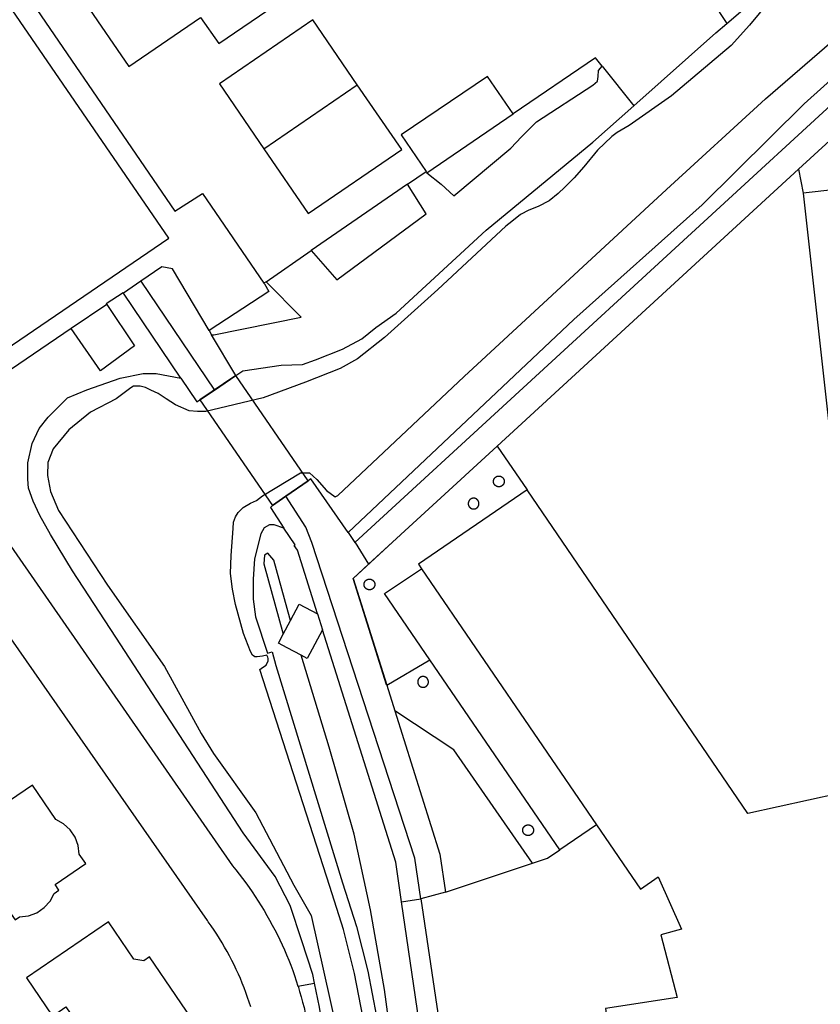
# Model space of a CAD drawing. Header units: metres. Extents: x 174255 to 175175, y 462028 to 462911.
# Tile 203 of 256: x 175056.342 to 175057.086, y 462724.851 to 462725.766. Entities that reach past the tile are written whole.
import ezdxf

# ---------------------------------------------------------------- set-up
doc = ezdxf.new("R2010")
doc.units = ezdxf.units.M
doc.layers.add('N-XX-AL-LIJN_0.20-G', color=7, linetype='Continuous', lineweight=25)

# ---------------------------------------------------------------- blocks, each defined once
blk = doc.blocks.new('Situatie')
at = {"lineweight": -3}
for p, q in [((0.83602, 12.11202), (0.8655, 12.07517)), ((0.52157, 12.03521), (0.6085, 12.09453)), ((0.65504, 12.00209), (0.67243, 12.01409)), ((0.52372, 11.91152), (0.56573, 11.9405)), ((0.4075, 11.91215), (0.39122, 11.90105)), ((0.4075, 11.91215), (0.47577, 11.81094)), ((0.37568, 11.89047), (0.3428, 11.86809)), ((0.4956, 11.82443), (0.47312, 11.8623)), ((0.73839, 11.7588), (0.61887, 11.64898)), ((0.52925, 11.5677), (0.53295, 11.55501)), ((0.63581, 11.53649), (0.6759, 11.56008)), ((0.64956, 11.33537), (0.66741, 11.33799)), ((0.69045, 11.34426), (0.66741, 11.33799)), ((0.55337, 11.25702), (0.56878, 11.25974))]:
    blk.add_line(p, q, dxfattribs=at)
for points in [[(0.09685, 12.4758), (0.17153, 12.36789), (0.20392, 12.32015), (0.2571, 12.24261), (0.26609, 12.2295), (0.43912, 11.97722), (0.46452, 11.99362), (0.52177, 11.91018)], [(-0.60802, 11.24212), (-0.52198, 11.29952), (-0.07468, 11.60552), (0.43352, 11.95202), (0.10952, 12.42422), (0.05878, 12.38914)], [(0.93792, 12.17252), (0.95168, 12.15171), (1.03502, 12.22315), (1.05201, 12.23156), (1.05529, 12.23115), (1.05856, 12.22951), (1.08279, 12.19277), (1.1008, 12.16546), (1.10305, 12.1626), (1.10449, 12.1583), (1.10449, 12.154), (1.10245, 12.14929), (1.09365, 12.13987), (1.02348, 12.07695), (0.92897, 11.98288), (0.80949, 11.87651), (0.59996, 11.67837), (0.60631, 11.66925), (1.07539, 12.10037), (1.13465, 12.15456), (1.13514, 12.15492), (1.06355, 12.25898), (1.01212, 12.22362)], [(0.99071, 12.17174), (0.97271, 12.15002), (0.95594, 12.13117), (0.90049, 12.08443), (0.861, 12.05676), (0.84974, 12.0504), (0.84504, 12.04651), (0.83174, 12.0338), (0.81906, 12.01843), (0.81006, 12.00798), (0.80126, 11.99938), (0.79513, 11.99343), (0.78674, 11.98687), (0.77651, 11.98134), (0.76791, 11.97805), (0.76013, 11.97416), (0.75195, 11.9676), (0.74642, 11.96329), (0.68321, 11.90447), (0.6337, 11.85959), (0.60873, 11.83991), (0.59257, 11.83089), (0.56043, 11.81816), (0.52113, 11.80359), (0.46771, 11.79085), (0.45992, 11.79084), (0.45235, 11.79145), (0.43965, 11.79717), (0.43104, 11.80269), (0.42346, 11.8076), (0.4167, 11.81067), (0.41158, 11.81332), (0.40687, 11.81455), (0.4038, 11.81454), (0.40053, 11.81454), (0.39807, 11.81311), (0.38457, 11.80286), (0.36062, 11.79035), (0.34037, 11.77395), (0.32584, 11.75612), (0.32094, 11.74342), (0.32075, 11.73134), (0.32342, 11.7166), (0.33081, 11.6988), (0.37632, 11.62963), (0.42922, 11.55412), (0.46346, 11.49171), (0.47495, 11.47309), (0.5141, 11.41784), (0.54958, 11.35071), (0.56558, 11.32267), (0.59506, 11.19084)], [(0.61399, 11.22713), (0.60603, 11.26854), (0.59565, 11.3094), (0.58289, 11.34959), (0.51787, 11.55122), (0.52041, 11.55298), (0.52389, 11.55523), (0.52573, 11.55912), (0.52573, 11.56138), (0.52532, 11.56261), (0.5245, 11.56445), (0.5204, 11.56362), (0.51549, 11.56301), (0.51324, 11.563), (0.51098, 11.56443), (0.50914, 11.56791), (0.50278, 11.5847), (0.49518, 11.61151), (0.4925, 11.62584), (0.49065, 11.64038), (0.49116, 11.65717), (0.49319, 11.68235), (0.49359, 11.68809), (0.49523, 11.693), (0.49768, 11.6971), (0.50239, 11.70161), (0.50934, 11.70571), (0.51498, 11.70831), (0.52037, 11.71268), (0.55578, 11.73398), (0.56395, 11.73398), (0.57075, 11.72762), (0.57982, 11.71763), (0.58793, 11.7118), (0.59042, 11.71274), (0.70785, 11.82341), (0.89565, 11.99721), (0.98772, 12.08144), (1.07447, 12.15645)], [(0.35616, 12.16987), (0.39612, 12.11152), (0.46292, 12.15712), (0.47972, 12.13292), (0.56212, 12.18932), (0.5645, 12.18441)], [(0.6085, 12.09453), (0.56722, 12.15482), (0.48042, 12.09552), (0.52157, 12.03521)], [(0.44451, 11.82206), (0.45941, 11.79997), (0.46234, 11.8018), (0.47577, 11.81094), (0.4956, 11.82443), (0.50219, 11.82884), (0.53782, 11.83389), (0.55768, 11.83472), (0.56956, 11.83883), (0.59473, 11.84888), (0.61254, 11.85852), (0.62583, 11.86898), (0.64466, 11.8823), (0.72833, 11.95936), (0.82736, 12.04114), (0.8655, 12.07517), (0.94152, 12.14301), (0.95168, 12.15171)], [(0.67322, 12.01292), (0.68631, 12.00215), (0.69822, 11.99152), (0.75122, 12.03582), (0.76112, 12.04612), (0.77492, 12.06032), (0.82732, 12.09432), (0.83152, 12.09782), (0.83222, 12.10222), (0.83262, 12.10782), (0.83602, 12.11202), (0.82982, 12.11962), (0.75322, 12.06752)], [(1.14398, 12.00736), (1.18683, 12.00944), (1.18651, 12.01226), (1.18583, 12.01809), (1.18403, 12.03367), (1.18054, 12.06124), (1.13681, 12.12469), (1.08736, 12.07946), (1.01832, 12.01603), (1.02258, 11.99376)], [(0.75322, 12.06752), (0.72932, 12.10222), (0.64922, 12.04812), (0.67243, 12.01409), (0.67322, 12.01292), (0.75322, 12.06752)], [(0.52157, 12.03521), (0.56272, 11.97492), (0.64972, 12.03432), (0.6085, 12.09453)], [(1.01832, 12.01603), (0.73839, 11.7588), (0.7662, 11.71806)], [(1.14398, 12.00736), (1.02258, 11.99376), (1.084, 11.44202), (0.9713, 11.41745), (0.7662, 11.71806), (0.66523, 11.64896), (0.66822, 11.64459), (0.83068, 11.40678), (0.87143, 11.34713), (0.88802, 11.35848), (0.90979, 11.30982), (0.89035, 11.30471), (0.90566, 11.24649), (0.83896, 11.23615), (0.88273, 10.94), (0.92548, 10.94429), (0.94817, 10.92505), (0.97582, 10.86573), (0.97653, 10.86279), (1.13591, 10.90356)], [(0.6725, 11.97455), (0.65504, 12.00209), (0.56573, 11.9405), (0.58941, 11.91346), (0.6725, 11.97455)], [(0.47081, 11.86618), (0.43683, 11.92341), (0.42682, 11.92532), (0.4075, 11.91215)], [(0.52372, 11.91152), (0.52177, 11.91018), (0.52222, 11.90952), (0.52643, 11.90241), (0.47081, 11.86618), (0.47312, 11.8623), (0.47522, 11.86212), (0.55632, 11.87852), (0.52372, 11.91152)], [(0.56878, 11.25974), (0.56715, 11.26778), (0.55689, 11.2991), (0.54621, 11.33185), (0.53226, 11.35866), (0.50254, 11.39938), (0.38424, 11.58129), (0.34385, 11.64289), (0.32355, 11.67665), (0.3135, 11.69446), (0.30734, 11.70776), (0.30304, 11.71984), (0.30241, 11.72803), (0.3024, 11.74338), (0.30648, 11.7612), (0.31281, 11.77513), (0.3212, 11.78578), (0.33941, 11.80361), (0.35721, 11.811), (0.38833, 11.82208), (0.40962, 11.8264), (0.42149, 11.82621), (0.44451, 11.82206), (0.39122, 11.90105), (0.39099, 11.90139), (0.37527, 11.89109), (0.37568, 11.89047), (0.4014, 11.85186), (0.36991, 11.82874), (0.3428, 11.86809), (0.20932, 11.77722)], [(0.20918, 11.77713), (0.49244, 11.36883), (0.49549, 11.3651), (0.49868, 11.36107), (0.50181, 11.35699), (0.50488, 11.35286), (0.50789, 11.34869), (0.51083, 11.34447), (0.5137, 11.3402), (0.51651, 11.33589), (0.51925, 11.33154), (0.52192, 11.32714), (0.52452, 11.3227), (0.52705, 11.31823), (0.52951, 11.31371), (0.5319, 11.30916), (0.53423, 11.30457), (0.53648, 11.29994), (0.53865, 11.29528), (0.54076, 11.29059), (0.54279, 11.28586), (0.54475, 11.2811), (0.54663, 11.27632), (0.54844, 11.2715), (0.55017, 11.26666), (0.55183, 11.26179), (0.55337, 11.25702)], [(0.54224, 11.71231), (0.56273, 11.7264), (0.4956, 11.82443), (0.46234, 11.8018), (0.52968, 11.70367), (0.54224, 11.71231)], [(0.50948, 11.2376), (0.50806, 11.24205), (0.50657, 11.24647), (0.505, 11.25087), (0.50335, 11.25524), (0.50163, 11.25958), (0.49984, 11.2639), (0.49797, 11.26818), (0.49603, 11.27243), (0.49402, 11.27664), (0.49194, 11.28082), (0.48978, 11.28496), (0.48756, 11.28907), (0.48526, 11.29313), (0.4829, 11.29716), (0.48046, 11.30115), (0.47796, 11.30509), (0.47539, 11.30899), (0.47276, 11.31285), (0.47006, 11.31666), (0.46921, 11.31782), (0.16836, 11.7493)], [(0.59996, 11.67837), (0.56522, 11.72826), (0.56273, 11.7264), (0.54224, 11.71231), (0.52968, 11.70367), (0.52784, 11.70168), (0.54037, 11.68259), (0.5312, 11.68564), (0.5269, 11.68564), (0.52199, 11.68277), (0.51872, 11.67724), (0.513, 11.65409), (0.51179, 11.63526), (0.51181, 11.61662), (0.51387, 11.60004), (0.52516, 11.56647), (0.52925, 11.5677), (0.53295, 11.55501), (0.59475, 11.3529), (0.60768, 11.31219), (0.61819, 11.27079), (0.62626, 11.22884)], [(0.73989, 11.72098), (0.73981, 11.72098), (0.73972, 11.72099), (0.73963, 11.72099), (0.73954, 11.721), (0.73946, 11.72101), (0.73937, 11.72102), (0.73928, 11.72103), (0.7392, 11.72104), (0.73911, 11.72106), (0.73903, 11.72107), (0.73894, 11.72109), (0.73885, 11.72111), (0.73877, 11.72113), (0.73869, 11.72115), (0.7386, 11.72117), (0.73852, 11.7212), (0.73844, 11.72123), (0.73835, 11.72125), (0.73827, 11.72128), (0.73819, 11.72131), (0.73811, 11.72134), (0.73803, 11.72138), (0.73795, 11.72141), (0.73787, 11.72145), (0.73779, 11.72149), (0.73771, 11.72153), (0.73763, 11.72156), (0.73756, 11.72161), (0.73748, 11.72165), (0.73741, 11.72169), (0.73733, 11.72174), (0.73726, 11.72179), (0.73718, 11.72184), (0.73711, 11.72188), (0.73704, 11.72193), (0.73697, 11.72199), (0.7369, 11.72204), (0.73683, 11.72209), (0.73677, 11.72215), (0.7367, 11.72221), (0.73663, 11.72226), (0.73657, 11.72232), (0.73651, 11.72238), (0.73644, 11.72244), (0.73638, 11.72251), (0.73632, 11.72257), (0.73626, 11.72263), (0.73621, 11.7227), (0.73615, 11.72277), (0.73609, 11.72283), (0.73604, 11.7229), (0.73594, 11.72304), (0.73588, 11.72311), (0.73583, 11.72318), (0.73579, 11.72326), (0.73574, 11.72333), (0.73569, 11.7234), (0.73565, 11.72348), (0.73561, 11.72356), (0.73556, 11.72363), (0.73552, 11.72371), (0.73549, 11.72379), (0.73545, 11.72387), (0.73541, 11.72395), (0.73538, 11.72403), (0.73534, 11.72411), (0.73531, 11.72419), (0.73528, 11.72427), (0.73525, 11.72435), (0.73523, 11.72443), (0.7352, 11.72452), (0.73517, 11.7246), (0.73515, 11.72469), (0.73513, 11.72477), (0.73511, 11.72485), (0.73509, 11.72494), (0.73507, 11.72503), (0.73506, 11.72511), (0.73504, 11.7252), (0.73503, 11.72528), (0.73502, 11.72537), (0.73501, 11.72546), (0.735, 11.72554), (0.73499, 11.72563), (0.73499, 11.72572), (0.73498, 11.72581), (0.73498, 11.72615), (0.73499, 11.72624), (0.73499, 11.72633), (0.735, 11.72642), (0.73501, 11.7265), (0.73502, 11.72659), (0.73503, 11.72668), (0.73504, 11.72676), (0.73506, 11.72685), (0.73507, 11.72693), (0.73509, 11.72702), (0.73511, 11.7271), (0.73513, 11.72719), (0.73515, 11.72727), (0.73517, 11.72736), (0.7352, 11.72744), (0.73523, 11.72752), (0.73525, 11.72761), (0.73528, 11.72769), (0.73531, 11.72777), (0.73534, 11.72785), (0.73538, 11.72793), (0.73541, 11.72801), (0.73545, 11.72809), (0.73549, 11.72817), (0.73552, 11.72825), (0.73556, 11.72833), (0.73561, 11.7284), (0.73565, 11.72848), (0.73569, 11.72855), (0.73574, 11.72863), (0.73579, 11.7287), (0.73583, 11.72878), (0.73588, 11.72885), (0.73594, 11.72892), (0.73599, 11.72899), (0.73604, 11.72906), (0.73609, 11.72913), (0.73615, 11.72919), (0.73621, 11.72926), (0.73626, 11.72933), (0.73632, 11.72939), (0.73638, 11.72945), (0.73644, 11.72952), (0.73651, 11.72958), (0.73657, 11.72964), (0.73663, 11.7297), (0.7367, 11.72975), (0.73677, 11.72981), (0.73683, 11.72987), (0.7369, 11.72992), (0.73697, 11.72997), (0.73704, 11.73002), (0.73711, 11.73008), (0.73718, 11.73013), (0.73726, 11.73017), (0.73733, 11.73022), (0.73741, 11.73027), (0.73748, 11.73031), (0.73756, 11.73035), (0.73763, 11.73039), (0.73771, 11.73044), (0.73779, 11.73047), (0.73787, 11.73051), (0.73795, 11.73055), (0.73803, 11.73058), (0.73811, 11.73062), (0.73819, 11.73065), (0.73835, 11.73071), (0.73844, 11.73074), (0.73852, 11.73076), (0.7386, 11.73079), (0.73869, 11.73081), (0.73877, 11.73083), (0.73885, 11.73085), (0.73894, 11.73087), (0.73903, 11.73089), (0.73911, 11.7309), (0.7392, 11.73092), (0.73928, 11.73093), (0.73937, 11.73094), (0.73946, 11.73095), (0.73954, 11.73096), (0.73963, 11.73097), (0.73972, 11.73097), (0.73981, 11.73098), (0.73989, 11.73098), (0.73998, 11.73098), (0.74007, 11.73098), (0.74015, 11.73098), (0.74024, 11.73097), (0.74033, 11.73097), (0.74042, 11.73096), (0.7405, 11.73095), (0.74068, 11.73093), (0.74076, 11.73092), (0.74085, 11.7309), (0.74093, 11.73089), (0.74102, 11.73087), (0.74111, 11.73085), (0.74119, 11.73083), (0.74127, 11.73081), (0.74136, 11.73079), (0.74144, 11.73076), (0.74153, 11.73074), (0.74161, 11.73071), (0.74169, 11.73068), (0.74177, 11.73065), (0.74185, 11.73062), (0.74193, 11.73058), (0.74201, 11.73055), (0.74209, 11.73051), (0.74217, 11.73047), (0.74225, 11.73044), (0.74233, 11.73039), (0.7424, 11.73035), (0.74248, 11.73031), (0.74256, 11.73027), (0.74263, 11.73022), (0.7427, 11.73017), (0.74278, 11.73013), (0.74285, 11.73008), (0.74292, 11.73002), (0.74299, 11.72997), (0.74306, 11.72992), (0.74313, 11.72987), (0.74319, 11.72981), (0.74326, 11.72975), (0.74333, 11.7297), (0.74339, 11.72964), (0.74345, 11.72958), (0.74352, 11.72952), (0.74358, 11.72945), (0.74364, 11.72939), (0.7437, 11.72933), (0.74375, 11.72926), (0.74381, 11.72919), (0.74387, 11.72913), (0.74392, 11.72906), (0.74397, 11.72899), (0.74403, 11.72892), (0.74408, 11.72885), (0.74412, 11.72878), (0.74417, 11.7287), (0.74422, 11.72863), (0.74427, 11.72855), (0.74431, 11.72848), (0.74435, 11.7284), (0.7444, 11.72833), (0.74444, 11.72825), (0.74447, 11.72817), (0.74451, 11.72809), (0.74455, 11.72801), (0.74458, 11.72793), (0.74462, 11.72785), (0.74465, 11.72777), (0.74468, 11.72769), (0.74471, 11.72761), (0.74473, 11.72752), (0.74476, 11.72744), (0.74479, 11.72736), (0.74481, 11.72727), (0.74483, 11.72719), (0.74485, 11.7271), (0.74487, 11.72702), (0.74489, 11.72693), (0.7449, 11.72685), (0.74492, 11.72676), (0.74493, 11.72668), (0.74494, 11.72659), (0.74495, 11.7265), (0.74496, 11.72642), (0.74497, 11.72633), (0.74497, 11.72624), (0.74498, 11.72615), (0.74498, 11.72581), (0.74497, 11.72572), (0.74497, 11.72563), (0.74496, 11.72554), (0.74495, 11.72546), (0.74493, 11.72528), (0.74492, 11.7252), (0.7449, 11.72511), (0.74489, 11.72503), (0.74487, 11.72494), (0.74485, 11.72485), (0.74483, 11.72477), (0.74481, 11.72469), (0.74479, 11.7246), (0.74476, 11.72452), (0.74473, 11.72443), (0.74471, 11.72435), (0.74468, 11.72427), (0.74465, 11.72419), (0.74462, 11.72411), (0.74458, 11.72403), (0.74455, 11.72395), (0.74451, 11.72387), (0.74447, 11.72379), (0.74444, 11.72371), (0.7444, 11.72363), (0.74435, 11.72356), (0.74431, 11.72348), (0.74427, 11.7234), (0.74422, 11.72333), (0.74417, 11.72326), (0.74412, 11.72318), (0.74408, 11.72311), (0.74403, 11.72304), (0.74397, 11.72297), (0.74392, 11.7229), (0.74387, 11.72283), (0.74381, 11.72277), (0.74375, 11.7227), (0.7437, 11.72263), (0.74358, 11.72251), (0.74352, 11.72244), (0.74345, 11.72238), (0.74339, 11.72232), (0.74333, 11.72226), (0.74326, 11.72221), (0.74319, 11.72215), (0.74313, 11.72209), (0.74306, 11.72204), (0.74299, 11.72199), (0.74292, 11.72193), (0.74285, 11.72188), (0.74278, 11.72184), (0.7427, 11.72179), (0.74256, 11.72169), (0.74248, 11.72165), (0.7424, 11.72161), (0.74233, 11.72156), (0.74225, 11.72153), (0.74217, 11.72149), (0.74209, 11.72145), (0.74201, 11.72141), (0.74193, 11.72138), (0.74185, 11.72134), (0.74177, 11.72131), (0.74169, 11.72128), (0.74161, 11.72125), (0.74153, 11.72123), (0.74144, 11.7212), (0.74136, 11.72117), (0.74127, 11.72115), (0.74119, 11.72113), (0.74111, 11.72111), (0.74102, 11.72109), (0.74093, 11.72107), (0.74085, 11.72106), (0.74076, 11.72104), (0.74068, 11.72103), (0.74059, 11.72102), (0.7405, 11.72101), (0.74042, 11.721), (0.74033, 11.72099), (0.74024, 11.72099), (0.74015, 11.72098), (0.74007, 11.72098), (0.73998, 11.72098), (0.73989, 11.72098)], [(0.66741, 11.33799), (0.66177, 11.37589), (0.56611, 11.66927), (0.56054, 11.68349), (0.54224, 11.71231), (0.54224, 11.71231)], [(0.71668, 11.71038), (0.7166, 11.71038), (0.71651, 11.71038), (0.71642, 11.71038), (0.71634, 11.71038), (0.71625, 11.71037), (0.71616, 11.71037), (0.71607, 11.71036), (0.71599, 11.71035), (0.7159, 11.71034), (0.71581, 11.71033), (0.71573, 11.71032), (0.71564, 11.7103), (0.71556, 11.71029), (0.71547, 11.71027), (0.71539, 11.71025), (0.7153, 11.71023), (0.71522, 11.71021), (0.71513, 11.71019), (0.71505, 11.71016), (0.71497, 11.71013), (0.71488, 11.71011), (0.7148, 11.71008), (0.71472, 11.71005), (0.71464, 11.71002), (0.71456, 11.70998), (0.71448, 11.70995), (0.7144, 11.70991), (0.71432, 11.70987), (0.71424, 11.70984), (0.71416, 11.7098), (0.71409, 11.70975), (0.71401, 11.70971), (0.71394, 11.70967), (0.71386, 11.70962), (0.71379, 11.70957), (0.71371, 11.70952), (0.71364, 11.70948), (0.71357, 11.70943), (0.7135, 11.70937), (0.71343, 11.70932), (0.71336, 11.70927), (0.7133, 11.70921), (0.71323, 11.70915), (0.71316, 11.7091), (0.7131, 11.70904), (0.71304, 11.70898), (0.71297, 11.70892), (0.71291, 11.70885), (0.71285, 11.70879), (0.71279, 11.70873), (0.71274, 11.70866), (0.71268, 11.70859), (0.71262, 11.70853), (0.71257, 11.70846), (0.71252, 11.70839), (0.71247, 11.70832), (0.71241, 11.70825), (0.71236, 11.70818), (0.71232, 11.7081), (0.71227, 11.70803), (0.71222, 11.70796), (0.71218, 11.70788), (0.71214, 11.7078), (0.7121, 11.70773), (0.71206, 11.70765), (0.71202, 11.70757), (0.71198, 11.70749), (0.71194, 11.70741), (0.71191, 11.70733), (0.71187, 11.70725), (0.71184, 11.70717), (0.71181, 11.70709), (0.71178, 11.70701), (0.71175, 11.70693), (0.71173, 11.70684), (0.7117, 11.70676), (0.71168, 11.70667), (0.71166, 11.70659), (0.71164, 11.70651), (0.71162, 11.70642), (0.7116, 11.70633), (0.71159, 11.70625), (0.71157, 11.70616), (0.71156, 11.70608), (0.71155, 11.70599), (0.71154, 11.7059), (0.71153, 11.70582), (0.71152, 11.70573), (0.71152, 11.70564), (0.71151, 11.70555), (0.71151, 11.70538), (0.71151, 11.70521), (0.71152, 11.70512), (0.71152, 11.70503), (0.71153, 11.70494), (0.71154, 11.70486), (0.71155, 11.70477), (0.71156, 11.70468), (0.71157, 11.7046), (0.71159, 11.70451), (0.7116, 11.70443), (0.71162, 11.70434), (0.71164, 11.70425), (0.71166, 11.70417), (0.71168, 11.70409), (0.7117, 11.704), (0.71173, 11.70392), (0.71175, 11.70384), (0.71178, 11.70375), (0.71184, 11.70359), (0.71187, 11.70351), (0.71191, 11.70343), (0.71194, 11.70335), (0.71198, 11.70327), (0.71202, 11.70319), (0.71206, 11.70311), (0.7121, 11.70303), (0.71214, 11.70296), (0.71218, 11.70288), (0.71222, 11.70281), (0.71227, 11.70273), (0.71232, 11.70266), (0.71236, 11.70258), (0.71241, 11.70251), (0.71247, 11.70244), (0.71252, 11.70237), (0.71257, 11.7023), (0.71262, 11.70223), (0.71268, 11.70217), (0.71274, 11.7021), (0.71279, 11.70203), (0.71285, 11.70197), (0.71291, 11.70191), (0.71297, 11.70184), (0.71304, 11.70178), (0.7131, 11.70172), (0.71316, 11.70166), (0.71323, 11.70161), (0.7133, 11.70155), (0.71336, 11.70149), (0.71343, 11.70144), (0.7135, 11.70139), (0.71357, 11.70134), (0.71364, 11.70128), (0.71371, 11.70123), (0.71379, 11.70119), (0.71386, 11.70114), (0.71394, 11.70109), (0.71401, 11.70105), (0.71409, 11.70101), (0.71416, 11.70096), (0.71424, 11.70092), (0.71432, 11.70089), (0.7144, 11.70085), (0.71448, 11.70081), (0.71456, 11.70078), (0.71464, 11.70074), (0.7148, 11.70068), (0.71488, 11.70065), (0.71497, 11.70063), (0.71505, 11.7006), (0.71513, 11.70057), (0.71522, 11.70055), (0.7153, 11.70053), (0.71539, 11.70051), (0.71547, 11.70049), (0.71556, 11.70047), (0.71564, 11.70046), (0.71573, 11.70044), (0.71581, 11.70043), (0.7159, 11.70042), (0.71599, 11.70041), (0.71607, 11.7004), (0.71616, 11.70039), (0.71625, 11.70039), (0.71634, 11.70038), (0.71642, 11.70038), (0.71651, 11.70038), (0.7166, 11.70038), (0.71668, 11.70038), (0.71677, 11.70039), (0.71686, 11.70039), (0.71695, 11.7004), (0.71703, 11.70041), (0.71712, 11.70042), (0.71721, 11.70043), (0.71729, 11.70044), (0.71738, 11.70046), (0.71746, 11.70047), (0.71755, 11.70049), (0.71763, 11.70051), (0.71772, 11.70053), (0.7178, 11.70055), (0.71789, 11.70057), (0.71797, 11.7006), (0.71806, 11.70063), (0.71814, 11.70065), (0.71822, 11.70068), (0.7183, 11.70071), (0.71838, 11.70074), (0.71846, 11.70078), (0.71854, 11.70081), (0.71862, 11.70085), (0.7187, 11.70089), (0.71878, 11.70092), (0.71886, 11.70096), (0.71893, 11.70101), (0.71901, 11.70105), (0.71909, 11.70109), (0.71916, 11.70114), (0.71923, 11.70119), (0.71931, 11.70123), (0.71938, 11.70128), (0.71945, 11.70134), (0.71959, 11.70144), (0.71966, 11.70149), (0.71972, 11.70155), (0.71979, 11.70161), (0.71986, 11.70166), (0.71992, 11.70172), (0.71998, 11.70178), (0.72005, 11.70184), (0.72011, 11.70191), (0.72017, 11.70197), (0.72023, 11.70203), (0.72028, 11.7021), (0.72034, 11.70217), (0.7204, 11.70223), (0.72045, 11.7023), (0.7205, 11.70237), (0.72056, 11.70244), (0.72061, 11.70251), (0.72065, 11.70258), (0.7207, 11.70266), (0.72075, 11.70273), (0.7208, 11.70281), (0.72084, 11.70288), (0.72088, 11.70296), (0.72092, 11.70303), (0.72096, 11.70311), (0.721, 11.70319), (0.72104, 11.70327), (0.72108, 11.70335), (0.72111, 11.70343), (0.72115, 11.70351), (0.72118, 11.70359), (0.72121, 11.70367), (0.72124, 11.70375), (0.72127, 11.70384), (0.72129, 11.70392), (0.72132, 11.704), (0.72134, 11.70409), (0.72136, 11.70417), (0.72138, 11.70425), (0.7214, 11.70434), (0.72142, 11.70443), (0.72143, 11.70451), (0.72145, 11.7046), (0.72146, 11.70468), (0.72148, 11.70486), (0.72149, 11.70494), (0.7215, 11.70503), (0.7215, 11.70512), (0.72151, 11.70521), (0.72151, 11.70555), (0.7215, 11.70564), (0.7215, 11.70573), (0.72149, 11.70582), (0.72148, 11.7059), (0.72147, 11.70599), (0.72146, 11.70608), (0.72145, 11.70616), (0.72143, 11.70625), (0.72142, 11.70633), (0.7214, 11.70642), (0.72138, 11.70651), (0.72136, 11.70659), (0.72134, 11.70667), (0.72132, 11.70676), (0.72129, 11.70684), (0.72127, 11.70693), (0.72124, 11.70701), (0.72121, 11.70709), (0.72118, 11.70717), (0.72115, 11.70725), (0.72111, 11.70733), (0.72108, 11.70741), (0.72104, 11.70749), (0.721, 11.70757), (0.72096, 11.70765), (0.72092, 11.70773), (0.72088, 11.7078), (0.72084, 11.70788), (0.7208, 11.70796), (0.72075, 11.70803), (0.7207, 11.7081), (0.72065, 11.70818), (0.72061, 11.70825), (0.72056, 11.70832), (0.7205, 11.70839), (0.72045, 11.70846), (0.7204, 11.70853), (0.72034, 11.70859), (0.72028, 11.70866), (0.72023, 11.70873), (0.72017, 11.70879), (0.72011, 11.70885), (0.72005, 11.70892), (0.71998, 11.70898), (0.71992, 11.70904), (0.71986, 11.7091), (0.71979, 11.70915), (0.71972, 11.70921), (0.71966, 11.70927), (0.71959, 11.70932), (0.71952, 11.70937), (0.71945, 11.70943), (0.71938, 11.70948), (0.71931, 11.70952), (0.71923, 11.70957), (0.71916, 11.70962), (0.71909, 11.70967), (0.71901, 11.70971), (0.71893, 11.70975), (0.71886, 11.7098), (0.71878, 11.70984), (0.7187, 11.70987), (0.71862, 11.70991), (0.71854, 11.70995), (0.71846, 11.70998), (0.71838, 11.71002), (0.7183, 11.71005), (0.71822, 11.71008), (0.71814, 11.71011), (0.71806, 11.71013), (0.71797, 11.71016), (0.71789, 11.71019), (0.7178, 11.71021), (0.71772, 11.71023), (0.71763, 11.71025), (0.71755, 11.71027), (0.71746, 11.71029), (0.71738, 11.7103), (0.71729, 11.71032), (0.71721, 11.71033), (0.71712, 11.71034), (0.71703, 11.71035), (0.71695, 11.71036), (0.71686, 11.71037), (0.71677, 11.71037), (0.71668, 11.71038)], [(0.57158, 11.6028), (0.5529, 11.66216), (0.54974, 11.66628), (0.55066, 11.66693), (0.54037, 11.68259)], [(0.63562, 11.53695), (0.60463, 11.63589), (0.64895, 11.67662)], [(0.60631, 11.66925), (0.60638, 11.66913), (0.61887, 11.64898)], [(0.53971, 11.58411), (0.54646, 11.59678), (0.54584, 11.59882), (0.53083, 11.65266), (0.52524, 11.65923), (0.52226, 11.65738), (0.52172, 11.64926), (0.53971, 11.58411)], [(0.61887, 11.64898), (0.60463, 11.63589), (0.63581, 11.53649), (0.64325, 11.51275)], [(0.83068, 11.40678), (0.79655, 11.3836), (0.6759, 11.56008), (0.63362, 11.62193), (0.66822, 11.64459)], [(0.61991, 11.63521), (0.62, 11.6352), (0.62009, 11.6352), (0.62018, 11.63519), (0.62026, 11.63518), (0.62035, 11.63517), (0.62044, 11.63516), (0.62052, 11.63515), (0.62061, 11.63513), (0.62069, 11.63512), (0.62078, 11.6351), (0.62087, 11.63508), (0.62095, 11.63506), (0.62103, 11.63504), (0.62112, 11.63502), (0.6212, 11.63499), (0.62129, 11.63496), (0.62137, 11.63494), (0.62145, 11.63491), (0.62153, 11.63488), (0.62161, 11.63485), (0.62169, 11.63481), (0.62177, 11.63478), (0.62185, 11.63474), (0.62193, 11.6347), (0.62201, 11.63467), (0.62209, 11.63463), (0.62216, 11.63458), (0.62224, 11.63454), (0.62232, 11.6345), (0.62239, 11.63445), (0.62246, 11.6344), (0.62254, 11.63436), (0.62261, 11.63431), (0.62268, 11.63425), (0.62275, 11.6342), (0.62282, 11.63415), (0.62289, 11.6341), (0.62295, 11.63404), (0.62302, 11.63398), (0.62309, 11.63393), (0.62315, 11.63387), (0.62321, 11.63381), (0.62328, 11.63375), (0.62334, 11.63368), (0.6234, 11.63362), (0.62346, 11.63356), (0.62351, 11.63349), (0.62357, 11.63342), (0.62363, 11.63336), (0.62368, 11.63329), (0.62373, 11.63322), (0.62379, 11.63315), (0.62384, 11.63308), (0.62388, 11.63301), (0.62393, 11.63293), (0.62398, 11.63286), (0.62403, 11.63278), (0.62407, 11.63271), (0.62411, 11.63263), (0.62416, 11.63256), (0.6242, 11.63248), (0.62423, 11.6324), (0.62427, 11.63232), (0.62431, 11.63224), (0.62434, 11.63216), (0.62438, 11.63208), (0.62441, 11.632), (0.62444, 11.63192), (0.62447, 11.63184), (0.62449, 11.63175), (0.62455, 11.63159), (0.62457, 11.6315), (0.62459, 11.63142), (0.62461, 11.63134), (0.62463, 11.63125), (0.62465, 11.63116), (0.62466, 11.63108), (0.62468, 11.63099), (0.62469, 11.63091), (0.6247, 11.63082), (0.62471, 11.63073), (0.62472, 11.63065), (0.62473, 11.63056), (0.62473, 11.63047), (0.62474, 11.63038), (0.62474, 11.63004), (0.62473, 11.62995), (0.62473, 11.62986), (0.62472, 11.62977), (0.62471, 11.62969), (0.6247, 11.6296), (0.62469, 11.62951), (0.62468, 11.62943), (0.62466, 11.62934), (0.62465, 11.62926), (0.62463, 11.62917), (0.62461, 11.62908), (0.62459, 11.629), (0.62457, 11.62892), (0.62455, 11.62883), (0.62452, 11.62875), (0.62449, 11.62866), (0.62447, 11.62858), (0.62441, 11.62842), (0.62438, 11.62834), (0.62434, 11.62826), (0.62431, 11.62818), (0.62427, 11.6281), (0.62423, 11.62802), (0.6242, 11.62794), (0.62416, 11.62786), (0.62411, 11.62779), (0.62407, 11.62771), (0.62403, 11.62763), (0.62398, 11.62756), (0.62393, 11.62749), (0.62388, 11.62741), (0.62384, 11.62734), (0.62379, 11.62727), (0.62373, 11.6272), (0.62363, 11.62706), (0.62357, 11.627), (0.62351, 11.62693), (0.62346, 11.62686), (0.6234, 11.6268), (0.62334, 11.62674), (0.62328, 11.62667), (0.62321, 11.62661), (0.62315, 11.62655), (0.62309, 11.62649), (0.62302, 11.62644), (0.62295, 11.62638), (0.62289, 11.62632), (0.62282, 11.62627), (0.62275, 11.62622), (0.62268, 11.62616), (0.62261, 11.62611), (0.62254, 11.62607), (0.62246, 11.62602), (0.62239, 11.62597), (0.62232, 11.62592), (0.62224, 11.62588), (0.62216, 11.62584), (0.62209, 11.62579), (0.62201, 11.62575), (0.62193, 11.62572), (0.62185, 11.62568), (0.62177, 11.62564), (0.62169, 11.62561), (0.62161, 11.62557), (0.62153, 11.62554), (0.62145, 11.62551), (0.62137, 11.62548), (0.62129, 11.62546), (0.6212, 11.62543), (0.62112, 11.6254), (0.62103, 11.62538), (0.62095, 11.62536), (0.62087, 11.62534), (0.62078, 11.62532), (0.62069, 11.6253), (0.62061, 11.62529), (0.62052, 11.62527), (0.62044, 11.62526), (0.62035, 11.62525), (0.62026, 11.62524), (0.62018, 11.62523), (0.62009, 11.62522), (0.62, 11.62522), (0.61991, 11.62521), (0.61983, 11.62521), (0.61974, 11.62521), (0.61965, 11.62521), (0.61957, 11.62521), (0.61948, 11.62522), (0.61939, 11.62522), (0.6193, 11.62523), (0.61922, 11.62524), (0.61913, 11.62525), (0.61904, 11.62526), (0.61896, 11.62527), (0.61887, 11.62529), (0.61879, 11.6253), (0.6187, 11.62532), (0.61861, 11.62534), (0.61853, 11.62536), (0.61845, 11.62538), (0.61836, 11.6254), (0.61828, 11.62543), (0.6182, 11.62546), (0.61811, 11.62548), (0.61803, 11.62551), (0.61795, 11.62554), (0.61787, 11.62557), (0.61779, 11.62561), (0.61771, 11.62564), (0.61763, 11.62568), (0.61755, 11.62572), (0.61747, 11.62575), (0.61739, 11.62579), (0.61732, 11.62584), (0.61724, 11.62588), (0.61717, 11.62592), (0.61709, 11.62597), (0.61702, 11.62602), (0.61694, 11.62607), (0.61687, 11.62611), (0.6168, 11.62616), (0.61673, 11.62622), (0.61666, 11.62627), (0.61659, 11.62632), (0.61653, 11.62638), (0.61646, 11.62644), (0.61639, 11.62649), (0.61633, 11.62655), (0.61627, 11.62661), (0.6162, 11.62667), (0.61614, 11.62674), (0.61608, 11.6268), (0.61602, 11.62686), (0.61597, 11.62693), (0.61591, 11.627), (0.61585, 11.62706), (0.6158, 11.62713), (0.61575, 11.6272), (0.6157, 11.62727), (0.61564, 11.62734), (0.61559, 11.62741), (0.61555, 11.62749), (0.6155, 11.62756), (0.61545, 11.62763), (0.61541, 11.62771), (0.61537, 11.62779), (0.61532, 11.62786), (0.61528, 11.62794), (0.61525, 11.62802), (0.61521, 11.6281), (0.61517, 11.62818), (0.61514, 11.62826), (0.6151, 11.62834), (0.61507, 11.62842), (0.61504, 11.6285), (0.61501, 11.62858), (0.61499, 11.62866), (0.61496, 11.62875), (0.61493, 11.62883), (0.61491, 11.62892), (0.61489, 11.629), (0.61487, 11.62908), (0.61485, 11.62917), (0.61483, 11.62926), (0.61482, 11.62934), (0.6148, 11.62943), (0.61479, 11.62951), (0.61478, 11.6296), (0.61477, 11.62969), (0.61476, 11.62977), (0.61475, 11.62986), (0.61475, 11.62995), (0.61474, 11.63004), (0.61474, 11.63038), (0.61475, 11.63047), (0.61475, 11.63056), (0.61476, 11.63065), (0.61477, 11.63073), (0.61478, 11.63082), (0.61479, 11.63091), (0.6148, 11.63099), (0.61482, 11.63108), (0.61483, 11.63116), (0.61485, 11.63125), (0.61487, 11.63134), (0.61489, 11.63142), (0.61491, 11.6315), (0.61493, 11.63159), (0.61499, 11.63175), (0.61501, 11.63184), (0.61504, 11.63192), (0.61507, 11.632), (0.6151, 11.63208), (0.61514, 11.63216), (0.61517, 11.63224), (0.61521, 11.63232), (0.61525, 11.6324), (0.61528, 11.63248), (0.61532, 11.63256), (0.61537, 11.63263), (0.61541, 11.63271), (0.61545, 11.63278), (0.6155, 11.63286), (0.61555, 11.63293), (0.61559, 11.63301), (0.61564, 11.63308), (0.6157, 11.63315), (0.61575, 11.63322), (0.6158, 11.63329), (0.61585, 11.63336), (0.61591, 11.63342), (0.61597, 11.63349), (0.61602, 11.63356), (0.61608, 11.63362), (0.61614, 11.63368), (0.6162, 11.63375), (0.61627, 11.63381), (0.61633, 11.63387), (0.61639, 11.63393), (0.61646, 11.63398), (0.61653, 11.63404), (0.61659, 11.6341), (0.61666, 11.63415), (0.61673, 11.6342), (0.6168, 11.63425), (0.61687, 11.63431), (0.61694, 11.63436), (0.61702, 11.6344), (0.61709, 11.63445), (0.61717, 11.6345), (0.61724, 11.63454), (0.61732, 11.63458), (0.61739, 11.63463), (0.61747, 11.63467), (0.61755, 11.6347), (0.61763, 11.63474), (0.61771, 11.63478), (0.61779, 11.63481), (0.61787, 11.63485), (0.61795, 11.63488), (0.61803, 11.63491), (0.61811, 11.63494), (0.6182, 11.63496), (0.61828, 11.63499), (0.61836, 11.63502), (0.61845, 11.63504), (0.61853, 11.63506), (0.61861, 11.63508), (0.6187, 11.6351), (0.61879, 11.63512), (0.61887, 11.63513), (0.61896, 11.63515), (0.61904, 11.63516), (0.61922, 11.63518), (0.6193, 11.63519), (0.61939, 11.6352), (0.61948, 11.6352), (0.61957, 11.63521), (0.61965, 11.63521), (0.61974, 11.63521), (0.61983, 11.63521), (0.61991, 11.63521)], [(0.54646, 11.59678), (0.55453, 11.61193), (0.57158, 11.6028), (0.57618, 11.58817), (0.56192, 11.56152), (0.55627, 11.56449), (0.54324, 11.57134), (0.53516, 11.57558), (0.53971, 11.58411)], [(0.64956, 11.33537), (0.64415, 11.37218), (0.57618, 11.58817)], [(0.69938, 10.65314), (0.68209, 10.80926), (0.67478, 10.89929), (0.66674, 10.98147), (0.65575, 11.08197), (0.6461, 11.16187), (0.63377, 11.25387), (0.62063, 11.32774), (0.60562, 11.3982), (0.5823, 11.47886), (0.55627, 11.56449)], [(0.66983, 11.54466), (0.66974, 11.54467), (0.66966, 11.54467), (0.66957, 11.54467), (0.66948, 11.54467), (0.6694, 11.54467), (0.66931, 11.54466), (0.66922, 11.54466), (0.66913, 11.54465), (0.66905, 11.54464), (0.66896, 11.54463), (0.66887, 11.54462), (0.66879, 11.54461), (0.6687, 11.54459), (0.66862, 11.54458), (0.66853, 11.54456), (0.66844, 11.54454), (0.66836, 11.54452), (0.66828, 11.5445), (0.66819, 11.54448), (0.66811, 11.54445), (0.66802, 11.54443), (0.66794, 11.5444), (0.66786, 11.54437), (0.66778, 11.54434), (0.6677, 11.54431), (0.66762, 11.54427), (0.66754, 11.54424), (0.66746, 11.5442), (0.66738, 11.54416), (0.6673, 11.54412), (0.66722, 11.54408), (0.66715, 11.54404), (0.66707, 11.544), (0.66699, 11.54396), (0.66692, 11.54391), (0.66685, 11.54386), (0.66677, 11.54381), (0.6667, 11.54377), (0.66663, 11.54371), (0.66656, 11.54366), (0.66649, 11.54361), (0.66642, 11.54356), (0.66636, 11.5435), (0.66629, 11.54344), (0.66622, 11.54339), (0.66616, 11.54333), (0.6661, 11.54327), (0.66603, 11.54321), (0.66597, 11.54314), (0.66591, 11.54308), (0.66585, 11.54302), (0.6658, 11.54295), (0.66574, 11.54288), (0.66568, 11.54282), (0.66563, 11.54275), (0.66558, 11.54268), (0.66552, 11.54261), (0.66547, 11.54254), (0.66543, 11.54247), (0.66538, 11.54239), (0.66533, 11.54232), (0.66528, 11.54224), (0.66524, 11.54217), (0.6652, 11.54209), (0.66515, 11.54202), (0.66512, 11.54194), (0.66508, 11.54186), (0.66504, 11.54178), (0.665, 11.5417), (0.66497, 11.54162), (0.66493, 11.54154), (0.6649, 11.54146), (0.66487, 11.54138), (0.66484, 11.5413), (0.66482, 11.54121), (0.66479, 11.54113), (0.66476, 11.54105), (0.66474, 11.54096), (0.66472, 11.54088), (0.6647, 11.54079), (0.66468, 11.54071), (0.66466, 11.54062), (0.66465, 11.54054), (0.66463, 11.54045), (0.66462, 11.54037), (0.66461, 11.54028), (0.6646, 11.54019), (0.66459, 11.54011), (0.66458, 11.54002), (0.66458, 11.53993), (0.66457, 11.53984), (0.66457, 11.5395), (0.66458, 11.53941), (0.66458, 11.53932), (0.66459, 11.53923), (0.6646, 11.53915), (0.66461, 11.53906), (0.66462, 11.53897), (0.66463, 11.53889), (0.66465, 11.5388), (0.66466, 11.53872), (0.66468, 11.53863), (0.6647, 11.53855), (0.66472, 11.53846), (0.66474, 11.53838), (0.66476, 11.53829), (0.66479, 11.53821), (0.66482, 11.53813), (0.66484, 11.53804), (0.66487, 11.53796), (0.6649, 11.53788), (0.66493, 11.5378), (0.66497, 11.53772), (0.665, 11.53764), (0.66504, 11.53756), (0.66508, 11.53748), (0.66512, 11.5374), (0.66515, 11.53732), (0.6652, 11.53725), (0.66524, 11.53717), (0.66528, 11.5371), (0.66533, 11.53702), (0.66538, 11.53695), (0.66543, 11.53687), (0.66547, 11.5368), (0.66552, 11.53673), (0.66558, 11.53666), (0.66563, 11.53659), (0.66568, 11.53652), (0.66574, 11.53646), (0.6658, 11.53639), (0.66585, 11.53632), (0.66591, 11.53626), (0.66597, 11.5362), (0.66603, 11.53613), (0.6661, 11.53607), (0.66616, 11.53601), (0.66622, 11.53595), (0.66629, 11.5359), (0.66636, 11.53584), (0.66642, 11.53578), (0.66649, 11.53573), (0.66656, 11.53568), (0.66663, 11.53563), (0.6667, 11.53557), (0.66677, 11.53553), (0.66685, 11.53548), (0.66692, 11.53543), (0.66699, 11.53538), (0.66707, 11.53534), (0.66715, 11.5353), (0.66722, 11.53526), (0.6673, 11.53522), (0.66746, 11.53514), (0.66754, 11.5351), (0.66762, 11.53507), (0.6677, 11.53503), (0.66778, 11.535), (0.66786, 11.53497), (0.66794, 11.53494), (0.66802, 11.53491), (0.66811, 11.53489), (0.66819, 11.53486), (0.66828, 11.53484), (0.66836, 11.53482), (0.66844, 11.5348), (0.66853, 11.53478), (0.66862, 11.53476), (0.6687, 11.53475), (0.66879, 11.53473), (0.66887, 11.53472), (0.66896, 11.53471), (0.66905, 11.5347), (0.66913, 11.53469), (0.66922, 11.53468), (0.66931, 11.53468), (0.6694, 11.53467), (0.66948, 11.53467), (0.66957, 11.53467), (0.66966, 11.53467), (0.66974, 11.53467), (0.66983, 11.53468), (0.66992, 11.53468), (0.67001, 11.53469), (0.67009, 11.5347), (0.67018, 11.53471), (0.67027, 11.53472), (0.67035, 11.53473), (0.67044, 11.53475), (0.67052, 11.53476), (0.67061, 11.53478), (0.6707, 11.5348), (0.67078, 11.53482), (0.67086, 11.53484), (0.67095, 11.53486), (0.67103, 11.53489), (0.67111, 11.53491), (0.6712, 11.53494), (0.67128, 11.53497), (0.67136, 11.535), (0.67144, 11.53503), (0.67152, 11.53507), (0.6716, 11.5351), (0.67168, 11.53514), (0.67176, 11.53518), (0.67184, 11.53522), (0.67192, 11.53526), (0.67199, 11.5353), (0.67207, 11.53534), (0.67214, 11.53538), (0.67222, 11.53543), (0.67229, 11.53548), (0.67237, 11.53553), (0.67244, 11.53557), (0.67251, 11.53563), (0.67258, 11.53568), (0.67265, 11.53573), (0.67272, 11.53578), (0.67278, 11.53584), (0.67285, 11.5359), (0.67292, 11.53595), (0.67298, 11.53601), (0.67304, 11.53607), (0.67311, 11.53613), (0.67317, 11.5362), (0.67323, 11.53626), (0.67329, 11.53632), (0.67334, 11.53639), (0.6734, 11.53646), (0.67346, 11.53652), (0.67351, 11.53659), (0.67356, 11.53666), (0.67361, 11.53673), (0.67367, 11.5368), (0.67372, 11.53687), (0.67376, 11.53695), (0.67381, 11.53702), (0.67386, 11.5371), (0.6739, 11.53717), (0.67394, 11.53725), (0.67399, 11.53732), (0.67403, 11.5374), (0.67406, 11.53748), (0.6741, 11.53756), (0.67414, 11.53764), (0.67417, 11.53772), (0.67421, 11.5378), (0.67424, 11.53788), (0.67427, 11.53796), (0.6743, 11.53804), (0.67432, 11.53813), (0.67435, 11.53821), (0.67438, 11.53829), (0.6744, 11.53838), (0.67442, 11.53846), (0.67444, 11.53855), (0.67446, 11.53863), (0.67448, 11.53872), (0.67449, 11.5388), (0.67451, 11.53889), (0.67452, 11.53897), (0.67454, 11.53915), (0.67455, 11.53923), (0.67456, 11.53932), (0.67456, 11.53941), (0.67457, 11.5395), (0.67457, 11.53984), (0.67456, 11.53993), (0.67456, 11.54002), (0.67455, 11.54011), (0.67454, 11.54019), (0.67453, 11.54028), (0.67452, 11.54037), (0.67451, 11.54045), (0.67449, 11.54054), (0.67448, 11.54062), (0.67446, 11.54071), (0.67444, 11.54079), (0.67442, 11.54088), (0.6744, 11.54096), (0.67438, 11.54105), (0.67435, 11.54113), (0.67432, 11.54121), (0.6743, 11.5413), (0.67427, 11.54138), (0.67424, 11.54146), (0.67421, 11.54154), (0.67417, 11.54162), (0.67414, 11.5417), (0.6741, 11.54178), (0.67406, 11.54186), (0.67403, 11.54194), (0.67399, 11.54202), (0.67394, 11.54209), (0.6739, 11.54217), (0.67386, 11.54224), (0.67381, 11.54232), (0.67376, 11.54239), (0.67372, 11.54247), (0.67367, 11.54254), (0.67361, 11.54261), (0.67356, 11.54268), (0.67351, 11.54275), (0.67346, 11.54282), (0.6734, 11.54288), (0.67334, 11.54295), (0.67329, 11.54302), (0.67323, 11.54308), (0.67317, 11.54314), (0.67311, 11.54321), (0.67304, 11.54327), (0.67298, 11.54333), (0.67292, 11.54339), (0.67285, 11.54344), (0.67278, 11.5435), (0.67272, 11.54356), (0.67265, 11.54361), (0.67258, 11.54366), (0.67251, 11.54371), (0.67244, 11.54377), (0.67237, 11.54381), (0.67229, 11.54386), (0.67222, 11.54391), (0.67214, 11.54396), (0.67207, 11.544), (0.67199, 11.54404), (0.67192, 11.54408), (0.67184, 11.54412), (0.67176, 11.54416), (0.67168, 11.5442), (0.6716, 11.54424), (0.67152, 11.54427), (0.67144, 11.54431), (0.67136, 11.54434), (0.67128, 11.54437), (0.6712, 11.5444), (0.67111, 11.54443), (0.67103, 11.54445), (0.67095, 11.54448), (0.67086, 11.5445), (0.67078, 11.54452), (0.6707, 11.54454), (0.67052, 11.54458), (0.67044, 11.54459), (0.67035, 11.54461), (0.67027, 11.54462), (0.67018, 11.54463), (0.67009, 11.54464), (0.67001, 11.54465), (0.66992, 11.54466), (0.66983, 11.54466)], [(0.7712, 11.37119), (0.69811, 11.47658), (0.64325, 11.51275), (0.68501, 11.37962), (0.69045, 11.34426), (0.7712, 11.37119)], [(0.32829, 11.41176), (0.30667, 11.44359), (0.20542, 11.37482), (0.25486, 11.30202), (0.28704, 11.32388), (0.29064, 11.31859), (0.29477, 11.3214), (0.30293, 11.32219), (0.3107, 11.32513), (0.31753, 11.32984), (0.32307, 11.33592), (0.3269, 11.34312), (0.33124, 11.34602), (0.32768, 11.35134), (0.35615, 11.37078), (0.35014, 11.37957), (0.34915, 11.38766), (0.34636, 11.39548), (0.34166, 11.4023), (0.3356, 11.40789), (0.32829, 11.41176)], [(0.76751, 11.40681), (0.7676, 11.4068), (0.76768, 11.40679), (0.76777, 11.40678), (0.76786, 11.40677), (0.76794, 11.40676), (0.76803, 11.40674), (0.76811, 11.40673), (0.7682, 11.40671), (0.76828, 11.40669), (0.76837, 11.40667), (0.76845, 11.40665), (0.76854, 11.40663), (0.76862, 11.4066), (0.7687, 11.40658), (0.76879, 11.40655), (0.76887, 11.40652), (0.76895, 11.40649), (0.76903, 11.40646), (0.76911, 11.40642), (0.76919, 11.40639), (0.76927, 11.40635), (0.76935, 11.40631), (0.76943, 11.40627), (0.76951, 11.40623), (0.76958, 11.40619), (0.76966, 11.40615), (0.76973, 11.40611), (0.76981, 11.40606), (0.76988, 11.40601), (0.76996, 11.40596), (0.77003, 11.40592), (0.7701, 11.40587), (0.77017, 11.40581), (0.77024, 11.40576), (0.77031, 11.40571), (0.77037, 11.40565), (0.77044, 11.40559), (0.77051, 11.40554), (0.77063, 11.40542), (0.7707, 11.40536), (0.77076, 11.40529), (0.77082, 11.40523), (0.77088, 11.40517), (0.77093, 11.4051), (0.77099, 11.40503), (0.77105, 11.40497), (0.7711, 11.4049), (0.77115, 11.40483), (0.7712, 11.40476), (0.77126, 11.40469), (0.77131, 11.40462), (0.77135, 11.40454), (0.7714, 11.40447), (0.77145, 11.40439), (0.77149, 11.40432), (0.77153, 11.40424), (0.77157, 11.40417), (0.77162, 11.40409), (0.77165, 11.40401), (0.77169, 11.40393), (0.77173, 11.40385), (0.77176, 11.40377), (0.7718, 11.40369), (0.77186, 11.40353), (0.77189, 11.40345), (0.77192, 11.40337), (0.77194, 11.40328), (0.77197, 11.4032), (0.77199, 11.40311), (0.77201, 11.40303), (0.77203, 11.40294), (0.77205, 11.40286), (0.77207, 11.40277), (0.77208, 11.40269), (0.7721, 11.4026), (0.77211, 11.40252), (0.77213, 11.40234), (0.77214, 11.40226), (0.77215, 11.40217), (0.77215, 11.40208), (0.77216, 11.40199), (0.77216, 11.40191), (0.77216, 11.40182), (0.77216, 11.40165), (0.77215, 11.40156), (0.77215, 11.40147), (0.77214, 11.40138), (0.77213, 11.4013), (0.77212, 11.40121), (0.77211, 11.40112), (0.7721, 11.40104), (0.77208, 11.40095), (0.77207, 11.40087), (0.77205, 11.40078), (0.77203, 11.4007), (0.77201, 11.40061), (0.77199, 11.40053), (0.77197, 11.40044), (0.77194, 11.40036), (0.77192, 11.40028), (0.77189, 11.40019), (0.77186, 11.40011), (0.77183, 11.40003), (0.7718, 11.39995), (0.77176, 11.39987), (0.77173, 11.39979), (0.77169, 11.39971), (0.77165, 11.39963), (0.77162, 11.39955), (0.77157, 11.39947), (0.77153, 11.3994), (0.77149, 11.39932), (0.77145, 11.39925), (0.7714, 11.39917), (0.77135, 11.3991), (0.77131, 11.39902), (0.77126, 11.39895), (0.7712, 11.39888), (0.77115, 11.39881), (0.7711, 11.39874), (0.77105, 11.39867), (0.77099, 11.39861), (0.77093, 11.39854), (0.77088, 11.39847), (0.77082, 11.39841), (0.77076, 11.39835), (0.7707, 11.39828), (0.77063, 11.39822), (0.77057, 11.39816), (0.77051, 11.3981), (0.77044, 11.39805), (0.77037, 11.39799), (0.77031, 11.39793), (0.77024, 11.39788), (0.77017, 11.39783), (0.7701, 11.39778), (0.77003, 11.39772), (0.76996, 11.39767), (0.76988, 11.39763), (0.76981, 11.39758), (0.76973, 11.39753), (0.76966, 11.39749), (0.76958, 11.39745), (0.76951, 11.39741), (0.76943, 11.39737), (0.76935, 11.39733), (0.76927, 11.39729), (0.76919, 11.39725), (0.76911, 11.39722), (0.76903, 11.39718), (0.76895, 11.39715), (0.76887, 11.39712), (0.76879, 11.39709), (0.7687, 11.39706), (0.76862, 11.39704), (0.76854, 11.39701), (0.76845, 11.39699), (0.76837, 11.39697), (0.76828, 11.39695), (0.7682, 11.39693), (0.76811, 11.39691), (0.76803, 11.3969), (0.76794, 11.39688), (0.76786, 11.39687), (0.76777, 11.39686), (0.76768, 11.39685), (0.7676, 11.39684), (0.76751, 11.39683), (0.76742, 11.39683), (0.76733, 11.39682), (0.76725, 11.39682), (0.76716, 11.39682), (0.76707, 11.39682), (0.76699, 11.39682), (0.7669, 11.39683), (0.76681, 11.39683), (0.76672, 11.39684), (0.76664, 11.39685), (0.76655, 11.39686), (0.76646, 11.39687), (0.76638, 11.39688), (0.76629, 11.3969), (0.76621, 11.39691), (0.76612, 11.39693), (0.76603, 11.39695), (0.76595, 11.39697), (0.76587, 11.39699), (0.76578, 11.39701), (0.7657, 11.39704), (0.76561, 11.39706), (0.76553, 11.39709), (0.76545, 11.39712), (0.76537, 11.39715), (0.76529, 11.39718), (0.76521, 11.39722), (0.76513, 11.39725), (0.76505, 11.39729), (0.76489, 11.39737), (0.76481, 11.39741), (0.76474, 11.39745), (0.76466, 11.39749), (0.76458, 11.39753), (0.76451, 11.39758), (0.76444, 11.39763), (0.76436, 11.39767), (0.76429, 11.39772), (0.76422, 11.39778), (0.76415, 11.39783), (0.76408, 11.39788), (0.76401, 11.39793), (0.76395, 11.39799), (0.76388, 11.39805), (0.76381, 11.3981), (0.76375, 11.39816), (0.76369, 11.39822), (0.76362, 11.39828), (0.76356, 11.39835), (0.7635, 11.39841), (0.76344, 11.39847), (0.76339, 11.39854), (0.76333, 11.39861), (0.76327, 11.39867), (0.76322, 11.39874), (0.76317, 11.39881), (0.76311, 11.39888), (0.76306, 11.39895), (0.76302, 11.39902), (0.76297, 11.3991), (0.76292, 11.39917), (0.76287, 11.39925), (0.76283, 11.39932), (0.76279, 11.3994), (0.76274, 11.39947), (0.76271, 11.39955), (0.76267, 11.39963), (0.76263, 11.39971), (0.76259, 11.39979), (0.76256, 11.39987), (0.76252, 11.39995), (0.76249, 11.40003), (0.76246, 11.40011), (0.76243, 11.40019), (0.76241, 11.40028), (0.76238, 11.40036), (0.76235, 11.40044), (0.76233, 11.40053), (0.76231, 11.40061), (0.76229, 11.4007), (0.76227, 11.40078), (0.76225, 11.40087), (0.76224, 11.40095), (0.76222, 11.40104), (0.76221, 11.40112), (0.7622, 11.40121), (0.76219, 11.4013), (0.76218, 11.40138), (0.76217, 11.40147), (0.76217, 11.40156), (0.76216, 11.40165), (0.76216, 11.40199), (0.76217, 11.40208), (0.76217, 11.40217), (0.76218, 11.40226), (0.76219, 11.40234), (0.7622, 11.40243), (0.76221, 11.40252), (0.76222, 11.4026), (0.76224, 11.40269), (0.76225, 11.40277), (0.76227, 11.40286), (0.76229, 11.40294), (0.76231, 11.40303), (0.76233, 11.40311), (0.76235, 11.4032), (0.76238, 11.40328), (0.76241, 11.40337), (0.76243, 11.40345), (0.76246, 11.40353), (0.76249, 11.40361), (0.76252, 11.40369), (0.76256, 11.40377), (0.76259, 11.40385), (0.76263, 11.40393), (0.76267, 11.40401), (0.76271, 11.40409), (0.76274, 11.40417), (0.76279, 11.40424), (0.76283, 11.40432), (0.76287, 11.40439), (0.76292, 11.40447), (0.76297, 11.40454), (0.76302, 11.40462), (0.76306, 11.40469), (0.76311, 11.40476), (0.76317, 11.40483), (0.76322, 11.4049), (0.76327, 11.40497), (0.76333, 11.40503), (0.76339, 11.4051), (0.76344, 11.40517), (0.7635, 11.40523), (0.76356, 11.40529), (0.76362, 11.40536), (0.76369, 11.40542), (0.76375, 11.40548), (0.76381, 11.40554), (0.76388, 11.40559), (0.76395, 11.40565), (0.76401, 11.40571), (0.76408, 11.40576), (0.76415, 11.40581), (0.76422, 11.40587), (0.76429, 11.40592), (0.76436, 11.40596), (0.76444, 11.40601), (0.76451, 11.40606), (0.76458, 11.40611), (0.76466, 11.40615), (0.76474, 11.40619), (0.76481, 11.40623), (0.76489, 11.40627), (0.76497, 11.40631), (0.76505, 11.40635), (0.76513, 11.40639), (0.76521, 11.40642), (0.76529, 11.40646), (0.76537, 11.40649), (0.76545, 11.40652), (0.76553, 11.40655), (0.76561, 11.40658), (0.7657, 11.4066), (0.76578, 11.40663), (0.76587, 11.40665), (0.76595, 11.40667), (0.76603, 11.40669), (0.76612, 11.40671), (0.76621, 11.40673), (0.76629, 11.40674), (0.76638, 11.40676), (0.76646, 11.40677), (0.76655, 11.40678), (0.76664, 11.40679), (0.76672, 11.4068), (0.76681, 11.40681), (0.7669, 11.40681), (0.76699, 11.40682), (0.76707, 11.40682), (0.76725, 11.40682), (0.76733, 11.40682), (0.76742, 11.40681), (0.76751, 11.40681)], [(0.7712, 11.37119), (0.78511, 11.37583), (0.79655, 11.3836)], [(0.66741, 11.33799), (0.72848, 10.92768), (0.70897, 10.80545), (0.74916, 10.44293)], [(0.77405, 9.63266), (0.81881, 9.64352), (0.8064, 9.75516), (0.68955, 10.81008), (0.70976, 10.92591), (0.64956, 11.33537)], [(0.41009, 11.28044), (0.401, 11.28209), (0.3773, 11.31676), (0.3011, 11.26468), (0.32532, 11.22915), (0.33779, 11.23767), (0.38993, 11.16139), (0.4644, 11.21229), (0.41546, 11.2841), (0.41009, 11.28044)], [(0.55337, 11.25702), (0.55341, 11.2569), (0.55492, 11.25198), (0.55635, 11.24704), (0.5577, 11.24207), (0.55897, 11.23709), (0.56017, 11.23209), (0.56129, 11.22707), (0.56233, 11.22203), (0.56329, 11.21698), (0.56418, 11.21191), (0.56498, 11.20683), (0.58565, 11.02764), (0.60105, 11.03054), (0.59764, 11.05446), (0.58176, 11.18344), (0.57332, 11.23728), (0.56878, 11.25974)]]:
    blk.add_lwpolyline(points, dxfattribs=at)

msp = doc.modelspace()

# ---------------------------------------------------------------- block references
at = {"layer": 'N-XX-AL-LIJN_0.20-G'}
msp.add_blockref('Situatie', (175056.04696, 462713.61124), dxfattribs=at)

doc.saveas('drawing.dxf')
